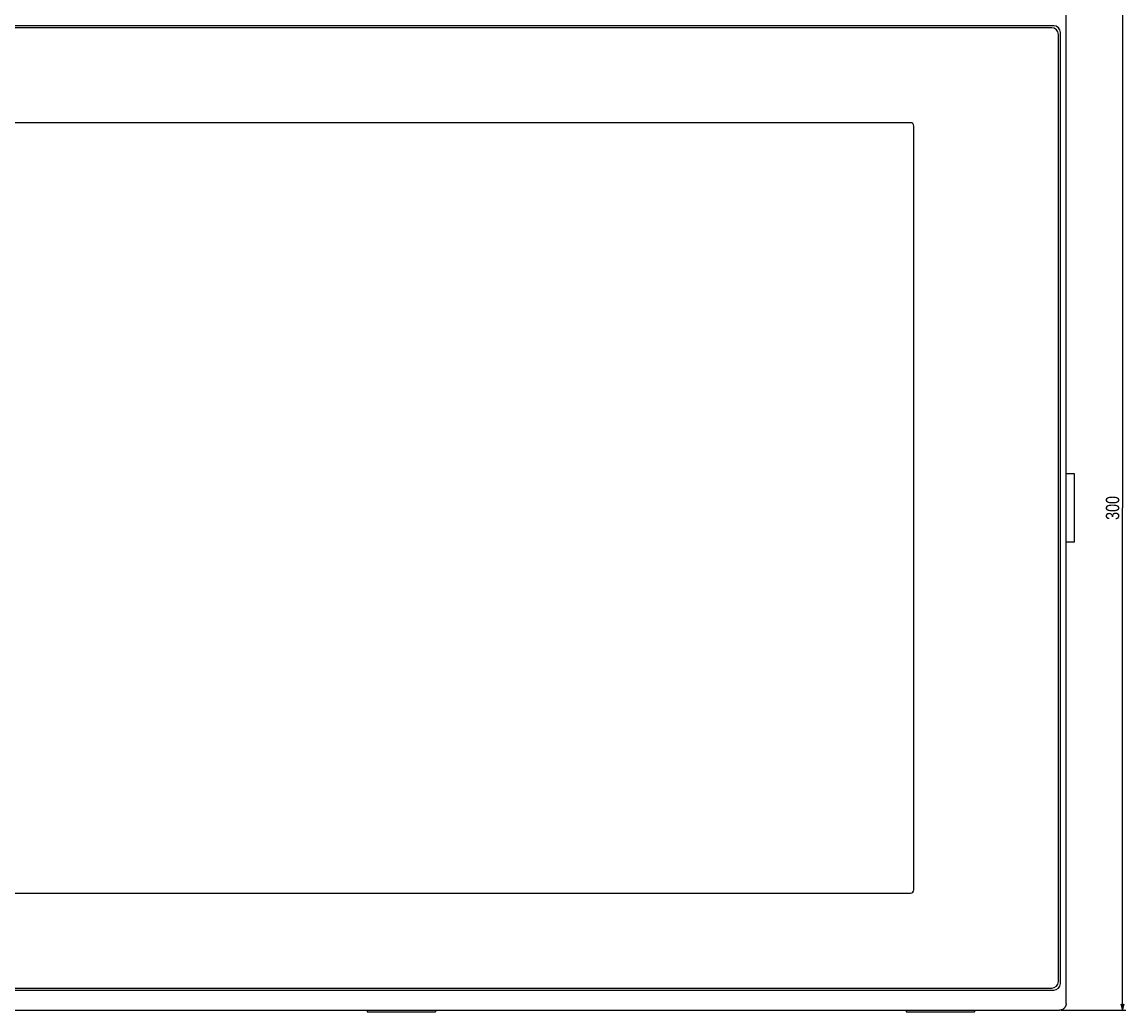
# Model space of a CAD drawing. Extents: x -4 to 1106, y 0 to 693.
# Tile 4 of 26: x 226 to 555, y 165 to 461. Entities that reach past the tile are written whole.
import ezdxf
from ezdxf.enums import TextEntityAlignment as Align

# ---------------------------------------------------------------- set-up
doc = ezdxf.new("R2010")
doc.units = 0
doc.header["$LTSCALE"] = 65.395
doc.layers.get('0').update_dxf_attribs({"linetype": 'CONTINUOUS'})
doc.layers.add('AXIS', color=7, linetype='CONTINUOUS')
doc.layers.add('DIM', color=7, linetype='CONTINUOUS')
doc.styles.get("Standard").update_dxf_attribs({"font": 'txt', "width": 0.8})
doc.dimstyles.get("Standard").update_dxf_attribs({"dimtxt": 2.5, "dimasz": 2.5, "dimexe": 1.25, "dimexo": 0.625, "dimtad": 1, "dimcen": 2.5, "dimazin": 3, "dimtfac": 1, "dimtmove": 0, "dimatfit": 3})

# ---------------------------------------------------------------- blocks, each defined once
blk = doc.blocks.new('_OPEN')
at = {"color": 0, "linetype": 'BYBLOCK'}
for p, q in [((0, 0), (-1, 0.26)), ((-1, -0.26), (0, 0)), ((-1, 0), (0, 0))]:
    blk.add_line(p, q, dxfattribs=at)
blk = doc.blocks.new('*D1')
at = {"layer": 'DIM', "color": 2, "linetype": 'CONTINUOUS'}
for p, q in [((536.13, 465.5), (553.5, 465.5)), ((553.5, 465.5), (555.5, 465.5)), ((554.5, 465.5), (554.5, 315.5)), ((554.5, 165.5), (554.5, 315.5)), ((536.13, 165.5), (553.5, 165.5)), ((553.5, 165.5), (555.5, 165.5))]:
    blk.add_line(p, q, dxfattribs=at)
at = {"layer": 'DIM', "color": 2, "linetype": 'CONTINUOUS', "xscale": 1.9, "yscale": 1.9, "zscale": 1.9}
for p, rotation in [((554.5, 465.5), 90), ((554.5, 165.5), 270)]:
    blk.add_blockref('_OPEN', p, dxfattribs=dict(at, rotation=rotation))
at = {"layer": 'DIM', "color": 2, "linetype": 'CONTINUOUS', "width": 0.8}
blk.add_text('300', height=4, rotation=90, dxfattribs=at).set_placement((553.5, 315.5), align=Align.CENTER)

msp = doc.modelspace()

# ---------------------------------------------------------------- linework, layer by layer
at = {"color": 7, "linetype": 'CONTINUOUS'}
for p, q in [((537.622, 167.49), (537.622, 463.511)), ((533.922, 459.5), (144.322, 459.5)), ((533.322, 458.9), (144.922, 458.9)), ((535.322, 174.1), (535.322, 456.9)), ((535.922, 173.5), (535.922, 457.5)), ((540.122, 325.7), (537.622, 325.7)), ((540.122, 305.3), (540.122, 325.7)), ((540.122, 305.3), (537.622, 305.3)), ((144.322, 171.5), (533.922, 171.5)), ((144.922, 172.1), (533.322, 172.1)), ((142.611, 165.5), (535.633, 165.5)), ((328.922, 165.5), (328.922, 165)), ((328.922, 165), (349.322, 165)), ((349.322, 165.5), (349.322, 165)), ((489.922, 165.5), (489.922, 165)), ((489.922, 165), (510.322, 165)), ((510.322, 165.5), (510.322, 165)), ((535.749, 165.504), (535.633, 165.5)), ((535.865, 165.514), (535.749, 165.504)), ((535.98, 165.531), (535.865, 165.514)), ((536.094, 165.554), (535.98, 165.531)), ((536.206, 165.584), (536.094, 165.554)), ((536.316, 165.621), (536.206, 165.584)), ((536.423, 165.663), (536.316, 165.621)), ((536.528, 165.712), (536.423, 165.663)), ((536.63, 165.767), (536.528, 165.712)), ((536.728, 165.827), (536.63, 165.767)), ((536.823, 165.893), (536.728, 165.827)), ((536.913, 165.965), (536.823, 165.893)), ((536.999, 166.042), (536.913, 165.965)), ((537.081, 166.123), (536.999, 166.042)), ((537.157, 166.209), (537.081, 166.123)), ((537.229, 166.3), (537.157, 166.209)), ((537.295, 166.394), (537.229, 166.3)), ((537.355, 166.492), (537.295, 166.394)), ((537.41, 166.594), (537.355, 166.492)), ((537.459, 166.699), (537.41, 166.594)), ((537.502, 166.806), (537.459, 166.699)), ((537.538, 166.916), (537.502, 166.806)), ((537.568, 167.028), (537.538, 166.916)), ((537.591, 167.142), (537.568, 167.028)), ((537.608, 167.257), (537.591, 167.142)), ((537.618, 167.373), (537.608, 167.257)), ((537.622, 167.49), (537.618, 167.373))]:
    msp.add_line(p, q, dxfattribs=at)
for centre, start, end in [((533.922, 457.5), 0, 90), ((533.922, 173.5), 270, 360)]:
    msp.add_arc(centre, 2, start, end, dxfattribs=at)
at = {"layer": 'AXIS', "color": 7, "linetype": 'CONTINUOUS'}
for p, q in [((491.172, 430.55), (187.072, 430.55)), ((492.172, 201.45), (492.172, 429.55)), ((187.072, 200.45), (491.172, 200.45))]:
    msp.add_line(p, q, dxfattribs=at)
for centre, radius, start, end in [((533.322, 456.9), 2, 0, 90), ((491.172, 429.55), 1, 0, 90), ((491.172, 201.45), 1, 270, 360), ((533.322, 174.1), 2, 270, 360)]:
    msp.add_arc(centre, radius, start, end, dxfattribs=at)

# ---------------------------------------------------------------- dimensions: what is measured, and where the dimension line sits
at = {"layer": 'DIM', "color": 2, "linetype": 'CONTINUOUS'}
dim = msp.add_linear_dim(base=(554.495, 465.5), p1=(535.633, 165.5), p2=(535.633, 465.5), angle=90, dimstyle='Standard', dxfattribs=at)
dim.commit()
dim.dimension.update_dxf_attribs({"geometry": '*D1', "text_midpoint": (554.495, 315.5), "dimtype": 128})

doc.saveas('drawing.dxf')
